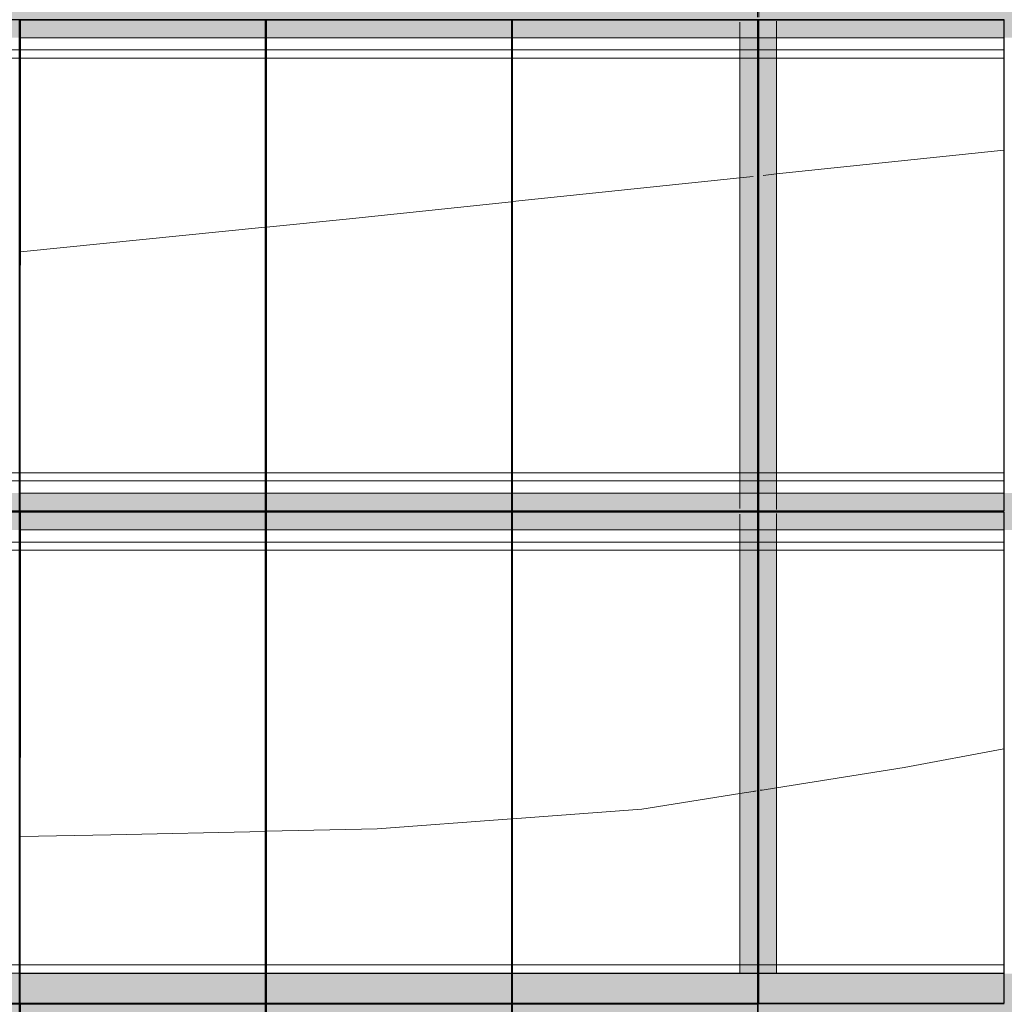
# Model space of a CAD drawing. Header units: metres. Extents: x -373759 to -373409, y 810976 to 811228.
# Tile 22 of 153: x -373663.38 to -373659.38, y 811115.88 to 811119.88. Entities that reach past the tile are written whole.
import ezdxf

# ---------------------------------------------------------------- set-up
doc = ezdxf.new("R2010")
doc.units = ezdxf.units.M
doc.header["$XCLIPFRAME"] = 2
doc.linetypes.add('TRAÇO 1mm', pattern=[2, 1, -1])
for name, color, linetype, lineweight in [('A-GENM', 7, 'Continuous', 5), ('I-WALL', 7, 'Continuous', 5), ('S-BEAM', 7, 'Continuous', 5)]:
    doc.layers.add(name, color=color, linetype=linetype, lineweight=lineweight)
for name, color, linetype, lineweight, true_color in [('BASE ALAMEDA JULIO MULLER 1_explodidoR01_dwg', 7, 'Continuous', 5, 0x767676), ('Curva_Intermediária', 7, 'Continuous', 9, 0x656565), ('Curva_Mestra', 7, 'Continuous', 40, 0xa55200)]:
    doc.layers.add(name, color=color, linetype=linetype, lineweight=lineweight, true_color=true_color)
picture_1 = doc.add_image_def('image1.jpg', size_in_pixel=(999, 584))

# ---------------------------------------------------------------- blocks, each defined once
blk = doc.blocks.new('BASE ALAMEDA JULIO MULLER 1_explodidoR01_dwg-478056-PISTA INFERIOR PARTE 1')
at = {"layer": 'Curva_Intermediária', "color": 9, "lineweight": 5, "true_color": 0xc0c0c0}
for p, q in [((-33039.1, 900580.8), (-33094.6, 900587.4)), ((-33034.6, 900580.3), (-33038.4, 900580.7)), ((-33030.5, 900579.8), (-33034.1, 900580.2)), ((-33027, 900579.3), (-33030, 900579.7)), ((-33007.9, 900577.1), (-33010.9, 900577.4)), ((-33003.8, 900576.6), (-33007.3, 900577)), ((-32943.8, 900569.4), (-33003.2, 900576.5))]:
    blk.add_line(p, q, dxfattribs=at)
at = {"layer": 'Curva_Intermediária', "color": 9, "lineweight": 5, "true_color": 0xc0c0c0, "flags": 128}
for points in [[(-34990.9, 900965.5), (-35598.5, 901123.2), (-35953.8, 901217.1)], [(-34015, 900741.6), (-34550.5, 900851.2), (-34986.1, 900964.2)], [(-33094.6, 900587.4), (-33494.5, 900635.2), (-34010.1, 900740.6)], [(-32013.3, 900469.4), (-32422.5, 900507.2), (-32943.8, 900569.4)]]:
    blk.add_lwpolyline(points, dxfattribs=at)
at = {"layer": 'Curva_Mestra', "color": 9, "lineweight": 5, "true_color": 0xc0c0c0}
for p, q in [((-35305.9, 903502), (-34321.2, 903327.3)), ((-34316.3, 903326.4), (-33982.5, 903267.2)), ((-33982.5, 903267.2), (-33330.9, 903154)), ((-33326, 903153.2), (-32412.1, 902994.5)), ((-32412.1, 902994.5), (-32357.4, 902985)), ((-32318.2, 902978.2), (-32263.5, 902968.7)), ((-32263.5, 902968.7), (-31349.6, 902810))]:
    blk.add_line(p, q, dxfattribs=at)
blk = doc.blocks.new('_EST_ PLACA PISO ESTRUTURAL MEIO - _EST_ PLACA PISO ESTRUTURAL MEIO-V17-PISTA INFERIOR PARTE 1')
at = {"layer": 'A-GENM', "color": 253, "true_color": 0xaaaaaa}
for p, q in [((-1000, -500), (-1000, 500)), ((-997.5, 500), (997.5, 500)), ((-875.8, 500), (-997.5, 500)), ((997.5, 497.5), (-997.5, 497.5)), ((-997.5, 497.5), (997.5, 497.5)), ((-997.5, 497.5), (-997.5, -497.5)), ((-997.5, 497.5), (-997.5, -497.5)), ((-997.5, -497.5), (-997.5, 497.5)), ((-997.5, 497.5), (-997.5, -497.5)), ((-842.5, 500), (-875.8, 500)), ((-875.8, 497.5), (-875.8, -497.5)), ((842.5, 500), (-842.5, 500)), ((-842.5, -497.5), (-842.5, 497.5)), ((875.8, 500), (842.5, 500)), ((842.5, 497.5), (842.5, -497.5)), ((997.5, 500), (875.8, 500)), ((875.8, 497.5), (875.8, -497.5)), ((997.5, -497.5), (997.5, 497.5)), ((997.5, 497.5), (997.5, -497.5)), ((997.5, 497.5), (997.5, -497.5)), ((997.5, 497.5), (997.5, -497.5)), ((1000, -500), (1000, 500)), ((997.5, -497.5), (-997.5, -497.5)), ((-997.5, -497.5), (997.5, -497.5)), ((-997.5, -500), (-875.8, -500)), ((997.5, -500), (-997.5, -500)), ((-875.8, -500), (-842.5, -500)), ((-842.5, -500), (842.5, -500)), ((842.5, -500), (875.8, -500)), ((875.8, -500), (997.5, -500))]:
    blk.add_line(p, q, dxfattribs=at)
blk = doc.blocks.new('_EST_ PLACA PISO ESTRUTURAL MEIO - _EST_ PLACA PISO ESTRUTURAL MEIO-V15-PISTA INFERIOR PARTE 1')
at = {"layer": 'A-GENM', "color": 253, "true_color": 0xaaaaaa}
for p, q in [((-1000, 500), (-1000, -500)), ((-997.5, 500), (997.5, 500)), ((-875.8, 500), (-997.5, 500)), ((997.5, 497.5), (-997.5, 497.5)), ((-997.5, 497.5), (997.5, 497.5)), ((-997.5, 497.5), (-997.5, -497.5)), ((-997.5, 497.5), (-997.5, -497.5)), ((-997.5, -497.5), (-997.5, 497.5)), ((-997.5, 497.5), (-997.5, -497.5)), ((-842.5, 500), (-875.8, 500)), ((-875.8, 497.5), (-875.8, -497.5)), ((842.5, 500), (-842.5, 500)), ((-842.5, -497.5), (-842.5, 497.5)), ((875.8, 500), (842.5, 500)), ((842.5, 497.5), (842.5, -497.5)), ((997.5, 500), (875.8, 500)), ((875.8, 497.5), (875.8, -497.5)), ((997.5, -497.5), (997.5, 497.5)), ((997.5, 497.5), (997.5, -497.5)), ((997.5, 497.5), (997.5, -497.5)), ((997.5, 497.5), (997.5, -497.5)), ((1000, 500), (1000, -500)), ((997.5, -497.5), (-997.5, -497.5)), ((-997.5, -497.5), (997.5, -497.5)), ((-997.5, -500), (-875.8, -500)), ((997.5, -500), (-997.5, -500)), ((-875.8, -500), (-842.5, -500)), ((-842.5, -500), (842.5, -500)), ((842.5, -500), (875.8, -500)), ((875.8, -500), (997.5, -500))]:
    blk.add_line(p, q, dxfattribs=at)
blk = doc.blocks.new('_EST_ PLACA PISO ESTRUTURAL MEIO - _EST_ PLACA PISO ESTRUTURAL MEIO-V3-PISTA INFERIOR PARTE 1')
at = {"layer": 'A-GENM', "color": 253, "true_color": 0xaaaaaa}
for p, q in [((-1000, 500), (-1000, -500)), ((-997.5, 500), (997.5, 500)), ((-875.8, 500), (-997.5, 500)), ((997.5, 497.5), (-997.5, 497.5)), ((-997.5, 497.5), (997.5, 497.5)), ((-997.5, 497.5), (-997.5, -497.5)), ((-997.5, 497.5), (-997.5, -497.5)), ((-997.5, -497.5), (-997.5, 497.5)), ((-997.5, 497.5), (-997.5, -497.5)), ((-842.5, 500), (-875.8, 500)), ((-875.8, 497.5), (-875.8, -497.5)), ((842.5, 500), (-842.5, 500)), ((-842.5, -497.5), (-842.5, 497.5)), ((875.8, 500), (842.5, 500)), ((842.5, 497.5), (842.5, -497.5)), ((997.5, 500), (875.8, 500)), ((875.8, 497.5), (875.8, -497.5)), ((997.5, -497.5), (997.5, 497.5)), ((997.5, 497.5), (997.5, -497.5)), ((997.5, 497.5), (997.5, -497.5)), ((997.5, 497.5), (997.5, -497.5)), ((1000, 500), (1000, -500)), ((997.5, -497.5), (-997.5, -497.5)), ((-997.5, -497.5), (997.5, -497.5)), ((-997.5, -500), (-875.8, -500)), ((997.5, -500), (-997.5, -500)), ((-875.8, -500), (-842.5, -500)), ((-842.5, -500), (842.5, -500)), ((842.5, -500), (875.8, -500)), ((875.8, -500), (997.5, -500))]:
    blk.add_line(p, q, dxfattribs=at)
blk = doc.blocks.new('M_W-Wide Flange - VIGA I 25X15-V60-PISTA INFERIOR PARTE 1')
at = {"layer": 'S-BEAM'}
for p, q in [((-1112.5, 2.7), (-2915, 2.7)), ((-1057.2, 2.7), (-1112.5, 2.7)), ((-1052.8, 2.7), (-1056.5, 2.7)), ((-1048.7, 2.7), (-1052.1, 2.7)), ((-1045.2, 2.7), (-1048.1, 2.7)), ((-1035, 2.7), (-1040, 2.7)), ((-1026.2, 2.7), (-1029.2, 2.7)), ((-1022.1, 2.7), (-1025.5, 2.7)), ((-962.5, 2.7), (-1021.4, 2.7)), ((887.5, 2.7), (-962.5, 2.7)), ((942.8, 2.7), (887.5, 2.7)), ((947.2, 2.7), (943.5, 2.7)), ((951.3, 2.7), (947.9, 2.7)), ((954.8, 2.7), (951.9, 2.7)), ((973.8, 2.7), (970.8, 2.7)), ((977.9, 2.7), (974.5, 2.7)), ((1037.5, 2.7), (978.6, 2.7)), ((2887.5, 2.7), (1037.5, 2.7)), ((2942.7, 2.7), (2887.5, 2.7)), ((2947.1, 2.7), (2943.5, 2.7)), ((2951.2, 2.7), (2947.9, 2.7)), ((2954.8, 2.7), (2951.9, 2.7)), ((2973.7, 2.7), (2970.8, 2.7)), ((2977.8, 2.7), (2974.5, 2.7)), ((3037.5, 2.7), (2978.6, 2.7)), ((-1112.5, -2.8), (-2915, -2.8)), ((-1057.2, -2.8), (-1112.5, -2.8)), ((-1052.8, -2.8), (-1056.5, -2.8)), ((-1048.7, -2.8), (-1052.1, -2.8)), ((-1045.2, -2.8), (-1048.1, -2.8)), ((-1035, -2.8), (-1040, -2.8)), ((-1026.2, -2.8), (-1029.2, -2.8)), ((-1022.1, -2.8), (-1025.5, -2.8)), ((-962.5, -2.8), (-1021.4, -2.8)), ((887.5, -2.8), (-962.5, -2.8)), ((942.8, -2.8), (887.5, -2.8)), ((947.2, -2.8), (943.5, -2.8)), ((951.3, -2.8), (947.9, -2.8)), ((954.8, -2.8), (951.9, -2.8)), ((973.8, -2.8), (970.8, -2.8)), ((977.9, -2.8), (974.5, -2.8)), ((1037.5, -2.8), (978.6, -2.8)), ((2887.5, -2.8), (1037.5, -2.8)), ((2942.7, -2.8), (2887.5, -2.8)), ((2947.1, -2.8), (2943.5, -2.8)), ((2951.2, -2.8), (2947.9, -2.8)), ((2954.8, -2.8), (2951.9, -2.8)), ((2973.7, -2.8), (2970.8, -2.8)), ((2977.8, -2.8), (2974.5, -2.8)), ((3037.5, -2.8), (2978.6, -2.8))]:
    blk.add_line(p, q, dxfattribs=at)
blk = doc.blocks.new('_EST_ PLACA PISO ESTRUTURAL MEIO - _EST_ PLACA PISO ESTRUTURAL MEIO-V329-PISTA INFERIOR PARTE 1')
at = {"layer": 'A-GENM', "color": 253, "true_color": 0xaaaaaa}
for p, q in [((-1000, 500), (-1000, -500)), ((-997.5, 500), (997.5, 500)), ((-875.8, 500), (-997.5, 500)), ((997.5, 497.5), (-997.5, 497.5)), ((-997.5, 497.5), (997.5, 497.5)), ((-997.5, 497.5), (-997.5, -497.5)), ((-997.5, 497.5), (-997.5, -497.5)), ((-997.5, -497.5), (-997.5, 497.5)), ((-997.5, 497.5), (-997.5, -497.5)), ((-842.5, 500), (-875.8, 500)), ((-875.8, 497.5), (-875.8, -497.5)), ((842.5, 500), (-842.5, 500)), ((-842.5, -497.5), (-842.5, 497.5)), ((875.8, 500), (842.5, 500)), ((842.5, 497.5), (842.5, -497.5)), ((997.5, 500), (875.8, 500)), ((875.8, 497.5), (875.8, -497.5)), ((997.5, -497.5), (997.5, 497.5)), ((997.5, 497.5), (997.5, -497.5)), ((997.5, 497.5), (997.5, -497.5)), ((997.5, 497.5), (997.5, -497.5)), ((1000, 500), (1000, -500)), ((997.5, -497.5), (-997.5, -497.5)), ((-997.5, -497.5), (997.5, -497.5)), ((-997.5, -500), (-875.8, -500)), ((997.5, -500), (-997.5, -500)), ((-875.8, -500), (-842.5, -500)), ((-842.5, -500), (842.5, -500)), ((842.5, -500), (875.8, -500)), ((875.8, -500), (997.5, -500))]:
    blk.add_line(p, q, dxfattribs=at)
blk = doc.blocks.new('M_W-Wide Flange - VIGA I 15X17-3833530-PISTA INFERIOR PARTE 1')
at = {"layer": 'S-BEAM', "true_color": 0xff8080, "transparency": 33554432}
h = blk.add_hatch(color=11, dxfattribs=at)
h.paths.add_polyline_path([(14498.8, -75), (14498.8, 75), (-14500, 75), (-14497.5, -75), (14497.5, -75)], flags=0)
h.paths.add_polyline_path([(13495, 0), (13495, 0), (13500, 0)], flags=0)
h.paths.add_polyline_path([(12495, 0), (12495, 0), (12500, 0)], flags=0)
h.paths.add_polyline_path([(11495, 0), (11495, 0), (11500, 0)], flags=0)
h.paths.add_polyline_path([(10495, 0), (10495, 0), (10500, 0)], flags=0)
h.paths.add_polyline_path([(9495, 0), (9495, 0), (9500, 0)], flags=0)
h.paths.add_polyline_path([(8495, 0), (8495, 0), (8500, 0)], flags=0)
h.paths.add_polyline_path([(7495, 0), (7495, 0), (7500, 0)], flags=0)
h.paths.add_polyline_path([(6495, 0), (6495, 0), (6500, 0)], flags=0)
h.paths.add_polyline_path([(5495, 0), (5495, 0), (5500, 0)], flags=0)
h.paths.add_polyline_path([(4495, 0), (4495, 0), (4500, 0)], flags=0)
h.paths.add_polyline_path([(3495, 0), (3495, 0), (3500, 0)], flags=0)
h.paths.add_polyline_path([(2495, 0), (2495, 0), (2500, 0)], flags=0)
h.paths.add_polyline_path([(1495, 0), (1495, 0), (1500, 0)], flags=0)
h.paths.add_polyline_path([(500, 5), (500, 5), (500, 35)], flags=0)
h.paths.add_polyline_path([(-500, 5), (-500, 5), (-500, 35)], flags=0)
h.paths.add_polyline_path([(-1500, 5), (-1500, 5), (-1500, 35)], flags=0)
h.paths.add_polyline_path([(-2500, 5), (-2500, 5), (-2500, 35)], flags=0)
h.paths.add_polyline_path([(-3500, 5), (-3500, 5), (-3500, 35)], flags=0)
h.paths.add_polyline_path([(-5500, 5), (-5500, 5), (-5500, 35)], flags=0)
h.paths.add_polyline_path([(-6500, 5), (-6500, 5), (-6500, 35)], flags=0)
h.paths.add_polyline_path([(-8500, 5), (-8500, 5), (-8500, 35)], flags=0)
h.paths.add_polyline_path([(-9500, 5), (-9500, 5), (-9500, 35)], flags=0)
h.paths.add_polyline_path([(-10500, 5), (-10500, 5), (-10500, 35)], flags=0)
h.paths.add_polyline_path([(-12500, 5), (-12500, 5), (-12500, 35)], flags=0)
for points in [[(14498.8, -19.7), (14497.5, -2.8), (-14500, -5.2), (-14497.5, -19.7), (14497.5, -19.7)], [(14498.8, -75), (14497.5, -19.7), (-14500, -19.9), (-14497.5, -75), (14497.5, -75)]]:
    blk.add_hatch(color=11, dxfattribs=at).paths.add_polyline_path(points, flags=0)
at = {"layer": 'S-BEAM'}
for p, q in [((7497.5, -2.8), (6502.5, -2.8)), ((8497.5, -2.8), (7502.5, -2.8)), ((9497.5, -2.8), (8502.5, -2.8)), ((10497.5, -2.8), (9502.5, -2.8))]:
    blk.add_line(p, q, dxfattribs=at)
at = {"layer": 'S-BEAM', "color": 1, "true_color": 0xff0000}
for p, q in [((6502.5, -75), (7497.5, -75)), ((6502.5, -75), (7497.5, -75)), ((6502.5, -75), (7497.5, -75)), ((6502.5, -75), (7497.5, -75)), ((7502.5, -75), (8497.5, -75)), ((7502.5, -75), (8497.5, -75)), ((7502.5, -75), (8497.5, -75)), ((7502.5, -75), (8497.5, -75)), ((8502.5, -75), (9497.5, -75)), ((8502.5, -75), (9497.5, -75)), ((8502.5, -75), (9497.5, -75)), ((8502.5, -75), (9497.5, -75)), ((9502.5, -75), (10497.5, -75)), ((9502.5, -75), (10497.5, -75)), ((9502.5, -75), (10497.5, -75)), ((9502.5, -75), (10497.5, -75))]:
    blk.add_line(p, q, dxfattribs=at)
blk = doc.blocks.new('M_W-Wide Flange - VIGA I 15X17-V339-PISTA INFERIOR PARTE 1')
at = {"layer": 'S-BEAM', "true_color": 0xff8080, "transparency": 33554432}
for points in [[(14498.8, 19.8), (14497.5, 75), (-14500, 75), (-14497.5, 19.8), (14497.5, 19.8)], [(14498.8, 2.7), (14497.5, 19.8), (-14500, 19.6), (-14497.5, 2.7), (14497.5, 2.7)], [(14498.8, -19.7), (14497.5, -2.8), (-14500, -5.2), (-14497.5, -19.7), (14497.5, -19.7)], [(14498.8, -75), (14497.5, -19.7), (-14500, -19.9), (-14497.5, -75), (14497.5, -75)]]:
    blk.add_hatch(color=11, dxfattribs=at).paths.add_polyline_path(points, flags=0)
h = blk.add_hatch(color=11, dxfattribs=at)
h.paths.add_polyline_path([(14498.8, -75), (14497.5, 75), (-14500, 75), (-14497.5, -75), (14497.5, -75)], flags=0)
h.paths.add_polyline_path([(-1497.5, 2.5), (-1497.5, 2.5), (-502.5, 2.5)], flags=0)
at = {"layer": 'S-BEAM', "color": 1, "true_color": 0xff0000}
for p, q in [((7497.5, 75), (6502.5, 75)), ((6502.5, 75), (7497.5, 75)), ((6502.5, 75), (7497.5, 75)), ((6502.5, 75), (7497.5, 75)), ((8497.5, 75), (7502.5, 75)), ((7502.5, 75), (8497.5, 75)), ((7502.5, 75), (8497.5, 75)), ((7502.5, 75), (8497.5, 75)), ((9497.5, 75), (8502.5, 75)), ((8502.5, 75), (9497.5, 75)), ((8502.5, 75), (9497.5, 75)), ((8502.5, 75), (9497.5, 75)), ((10497.5, 75), (9502.5, 75)), ((9502.5, 75), (10497.5, 75)), ((9502.5, 75), (10497.5, 75)), ((9502.5, 75), (10497.5, 75)), ((6502.5, -75), (7497.5, -75)), ((6502.5, -75), (7497.5, -75)), ((6502.5, -75), (7497.5, -75)), ((6502.5, -75), (7497.5, -75)), ((7502.5, -75), (8497.5, -75)), ((7502.5, -75), (8497.5, -75)), ((7502.5, -75), (8497.5, -75)), ((7502.5, -75), (8497.5, -75)), ((8502.5, -75), (9497.5, -75)), ((8502.5, -75), (9497.5, -75)), ((8502.5, -75), (9497.5, -75)), ((8502.5, -75), (9497.5, -75)), ((9502.5, -75), (10497.5, -75)), ((9502.5, -75), (10497.5, -75)), ((9502.5, -75), (10497.5, -75)), ((9502.5, -75), (10497.5, -75))]:
    blk.add_line(p, q, dxfattribs=at)
at = {"layer": 'S-BEAM'}
for p, q in [((7497.5, 2.7), (6502.5, 2.7)), ((8497.5, 2.7), (7502.5, 2.7)), ((9497.5, 2.7), (8502.5, 2.7)), ((10497.5, 2.7), (9502.5, 2.7)), ((7497.5, -2.8), (6502.5, -2.8)), ((8497.5, -2.8), (7502.5, -2.8)), ((9497.5, -2.8), (8502.5, -2.8)), ((10497.5, -2.8), (9502.5, -2.8))]:
    blk.add_line(p, q, dxfattribs=at)

msp = doc.modelspace()

# ---------------------------------------------------------------- hatches: boundary and pattern name
at = {"layer": 'I-WALL', "true_color": 0x808080}
h = msp.add_hatch(color=8, dxfattribs=at)
h.paths.add_polyline_path([(-373657.6679, 811115.7563), (-373657.6679, 811116.0063), (-373684.4574, 811116.0065), (-373684.4574, 811115.7565), (-373658.3799, 811115.7563)], flags=0)
h.paths.add_polyline_path([(-373659.1233, 811115.8863), (-373659.1233, 811115.8863), (-373658.3849, 811115.8863)], flags=0)
h.paths.add_polyline_path([(-373661.3824, 811115.8863), (-373661.3799, 811115.8863), (-373661.3799, 811115.8863)], flags=0)
h.paths.add_polyline_path([(-373666.3824, 811115.8864), (-373666.3799, 811115.8864), (-373666.3799, 811115.8864)], flags=0)
h.paths.add_polyline_path([(-373668.3824, 811115.8864), (-373668.3799, 811115.8864), (-373668.3799, 811115.8864)], flags=0)
h.paths.add_polyline_path([(-373669.28, 811115.8864), (-373669.28, 811115.8864), (-373668.3849, 811115.8864)], flags=0)
at = {"layer": 'S-BEAM', "true_color": 0xff8080, "transparency": 33554432}
h = msp.add_hatch(color=11, dxfattribs=at)
h.paths.add_polyline_path([(-373660.4021, 811116.0063), (-373660.4021, 811116.0065), (-373660.4021, 811121.9588), (-373660.4574, 811121.9588), (-373660.4574, 811116.0063)], flags=0)
h.paths.add_polyline_path([(-373660.4174, 811119.9188), (-373660.4174, 811119.9188), (-373660.4174, 811119.9589)], flags=0)
h = msp.add_hatch(color=11, dxfattribs=at)
h.paths.add_polyline_path([(-373660.3074, 811116.0063), (-373660.3074, 811121.9588), (-373660.4574, 811121.9588), (-373660.4574, 811116.0063), (-373660.3799, 811116.0063)], flags=0)
h.paths.add_polyline_path([(-373660.3874, 811119.8838), (-373660.3874, 811119.8838), (-373660.3824, 811119.8838)], flags=0)
h.paths.add_polyline_path([(-373660.4174, 811119.9188), (-373660.4174, 811119.9188), (-373660.4174, 811119.9589)], flags=0)
for points in [[(-373660.3851, 811116.0063), (-373660.3874, 811121.9588), (-373660.4021, 811121.9588), (-373660.4021, 811116.0063), (-373660.3857, 811116.0063)], [(-373660.3626, 811116.0063), (-373660.3626, 811116.0065), (-373660.3626, 811121.9588), (-373660.3796, 811121.9588), (-373660.3773, 811116.0063), (-373660.367, 811116.0063)], [(-373660.3074, 811116.0063), (-373660.3074, 811121.9588), (-373660.3626, 811121.9588), (-373660.3626, 811116.0063)]]:
    msp.add_hatch(color=11, dxfattribs=at).paths.add_polyline_path(points, flags=0)

# ---------------------------------------------------------------- linework, layer by layer
at = {"color": 6, "linetype": 'TRAÇO 1mm', "lineweight": 30}
msp.add_circle((-373669.8776, 811116.8841), 16.9117, dxfattribs=at)
at = {"layer": 'I-WALL'}
for p, q in [((-373663.3799, 811116.0064), (-373662.3849, 811116.0063)), ((-373662.3799, 811116.0063), (-373661.3849, 811116.0063)), ((-373661.3799, 811116.0063), (-373660.3849, 811116.0063)), ((-373660.3799, 811116.0063), (-373659.3849, 811116.0063))]:
    msp.add_line(p, q, dxfattribs=at)
at = {"layer": 'S-BEAM', "color": 1, "true_color": 0xff0000}
for p, q in [((-373660.4574, 811119.8726), (-373660.4574, 811119.8692)), ((-373660.4574, 811119.8692), (-373660.4574, 811119.8726)), ((-373660.4574, 811119.8692), (-373660.4574, 811119.8726)), ((-373660.4574, 811119.8692), (-373660.4574, 811119.8726)), ((-373660.4574, 811119.8685), (-373660.4574, 811119.8649)), ((-373660.4574, 811119.8649), (-373660.4574, 811119.8685)), ((-373660.4574, 811119.8649), (-373660.4574, 811119.8685)), ((-373660.4574, 811119.8649), (-373660.4574, 811119.8685)), ((-373660.3074, 811119.8732), (-373660.3074, 811119.8761)), ((-373660.3074, 811119.8732), (-373660.3074, 811119.8761)), ((-373660.3074, 811119.8732), (-373660.3074, 811119.8761)), ((-373660.3074, 811119.8732), (-373660.3074, 811119.8761)), ((-373660.3074, 811119.8692), (-373660.3074, 811119.8726)), ((-373660.3074, 811119.8692), (-373660.3074, 811119.8726)), ((-373660.3074, 811119.8692), (-373660.3074, 811119.8726)), ((-373660.3074, 811119.8692), (-373660.3074, 811119.8726)), ((-373660.3074, 811119.8649), (-373660.3074, 811119.8685)), ((-373660.3074, 811119.8649), (-373660.3074, 811119.8685)), ((-373660.3074, 811119.8649), (-373660.3074, 811119.8685)), ((-373660.3074, 811119.8649), (-373660.3074, 811119.8685)), ((-373660.4574, 811119.8641), (-373660.4574, 811119.8089)), ((-373660.4574, 811119.8089), (-373660.4574, 811119.8641)), ((-373660.4574, 811119.8089), (-373660.4574, 811119.8641)), ((-373660.4574, 811119.8089), (-373660.4574, 811119.8641)), ((-373660.3074, 811119.8089), (-373660.3074, 811119.8641)), ((-373660.3074, 811119.8089), (-373660.3074, 811119.8641)), ((-373660.3074, 811119.8089), (-373660.3074, 811119.8641)), ((-373660.3074, 811119.8089), (-373660.3074, 811119.8641)), ((-373660.4574, 811119.8089), (-373660.4574, 811117.9589)), ((-373660.4574, 811117.9589), (-373660.4574, 811119.8089)), ((-373660.4574, 811117.9589), (-373660.4574, 811119.8089)), ((-373660.4574, 811117.9589), (-373660.4574, 811119.8089)), ((-373660.3074, 811117.9589), (-373660.3074, 811119.8089)), ((-373660.3074, 811117.9589), (-373660.3074, 811119.8089)), ((-373660.3074, 811117.9589), (-373660.3074, 811119.8089)), ((-373660.3074, 811117.9589), (-373660.3074, 811119.8089)), ((-373660.4574, 811117.9589), (-373660.4574, 811117.9)), ((-373660.4574, 811117.9), (-373660.4574, 811117.9589)), ((-373660.4574, 811117.9), (-373660.4574, 811117.9589)), ((-373660.4574, 811117.9), (-373660.4574, 811117.9589)), ((-373660.3074, 811117.9), (-373660.3074, 811117.9589)), ((-373660.3074, 811117.9), (-373660.3074, 811117.9589)), ((-373660.3074, 811117.9), (-373660.3074, 811117.9589)), ((-373660.3074, 811117.9), (-373660.3074, 811117.9589)), ((-373660.4574, 811117.8992), (-373660.4574, 811117.8958)), ((-373660.4574, 811117.8958), (-373660.4574, 811117.8992)), ((-373660.4574, 811117.8958), (-373660.4574, 811117.8992)), ((-373660.4574, 811117.8958), (-373660.4574, 811117.8992)), ((-373660.4574, 811117.8863), (-373660.4574, 811117.8813)), ((-373660.4574, 811117.8813), (-373660.4574, 811117.8863)), ((-373660.4574, 811117.8813), (-373660.4574, 811117.8863)), ((-373660.4574, 811117.8813), (-373660.4574, 811117.8863)), ((-373660.4574, 811117.8726), (-373660.4574, 811117.8692)), ((-373660.4574, 811117.8692), (-373660.4574, 811117.8726)), ((-373660.4574, 811117.8692), (-373660.4574, 811117.8726)), ((-373660.4574, 811117.8692), (-373660.4574, 811117.8726)), ((-373660.4574, 811117.8685), (-373660.4574, 811117.8649)), ((-373660.4574, 811117.8649), (-373660.4574, 811117.8685)), ((-373660.4574, 811117.8649), (-373660.4574, 811117.8685)), ((-373660.4574, 811117.8649), (-373660.4574, 811117.8685)), ((-373660.3074, 811117.8958), (-373660.3074, 811117.8992)), ((-373660.3074, 811117.8958), (-373660.3074, 811117.8992)), ((-373660.3074, 811117.8958), (-373660.3074, 811117.8992)), ((-373660.3074, 811117.8958), (-373660.3074, 811117.8992)), ((-373660.3074, 811117.8922), (-373660.3074, 811117.8951)), ((-373660.3074, 811117.8922), (-373660.3074, 811117.8951)), ((-373660.3074, 811117.8922), (-373660.3074, 811117.8951)), ((-373660.3074, 811117.8922), (-373660.3074, 811117.8951)), ((-373660.3074, 811117.8813), (-373660.3074, 811117.8863)), ((-373660.3074, 811117.8813), (-373660.3074, 811117.8863)), ((-373660.3074, 811117.8813), (-373660.3074, 811117.8863)), ((-373660.3074, 811117.8813), (-373660.3074, 811117.8863)), ((-373660.3074, 811117.8732), (-373660.3074, 811117.8761)), ((-373660.3074, 811117.8732), (-373660.3074, 811117.8761)), ((-373660.3074, 811117.8732), (-373660.3074, 811117.8761)), ((-373660.3074, 811117.8732), (-373660.3074, 811117.8761)), ((-373660.3074, 811117.8692), (-373660.3074, 811117.8726)), ((-373660.3074, 811117.8692), (-373660.3074, 811117.8726)), ((-373660.3074, 811117.8692), (-373660.3074, 811117.8726)), ((-373660.3074, 811117.8692), (-373660.3074, 811117.8726)), ((-373660.3074, 811117.8649), (-373660.3074, 811117.8685)), ((-373660.3074, 811117.8649), (-373660.3074, 811117.8685)), ((-373660.3074, 811117.8649), (-373660.3074, 811117.8685)), ((-373660.3074, 811117.8649), (-373660.3074, 811117.8685)), ((-373660.4574, 811117.8641), (-373660.4574, 811117.8089)), ((-373660.4574, 811117.8089), (-373660.4574, 811117.8641)), ((-373660.4574, 811117.8089), (-373660.4574, 811117.8641)), ((-373660.4574, 811117.8089), (-373660.4574, 811117.8641)), ((-373660.3074, 811117.8089), (-373660.3074, 811117.8641)), ((-373660.3074, 811117.8089), (-373660.3074, 811117.8641)), ((-373660.3074, 811117.8089), (-373660.3074, 811117.8641)), ((-373660.3074, 811117.8089), (-373660.3074, 811117.8641)), ((-373660.4574, 811117.8089), (-373660.4574, 811116.0063)), ((-373660.4574, 811116.0063), (-373660.4574, 811117.8089)), ((-373660.4574, 811116.0063), (-373660.4574, 811117.8089)), ((-373660.4574, 811116.0063), (-373660.4574, 811117.8089)), ((-373660.3074, 811116.0063), (-373660.3074, 811117.8089)), ((-373660.3074, 811116.0063), (-373660.3074, 811117.8089)), ((-373660.3074, 811116.0063), (-373660.3074, 811117.8089)), ((-373660.3074, 811116.0063), (-373660.3074, 811117.8089))]:
    msp.add_line(p, q, dxfattribs=at)

# ---------------------------------------------------------------- block references
at = {"layer": 'A-GENM', "color": 253, "true_color": 0xaaaaaa}
for name, p, xscale, yscale, zscale, rotation in [('_EST_ PLACA PISO ESTRUTURAL MEIO - _EST_ PLACA PISO ESTRUTURAL MEIO-V329-PISTA INFERIOR PARTE 1', (-373663.8824, 811118.8839), 0.0009999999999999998, 0.0009999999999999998, 0.0009999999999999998, 269.9997169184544), ('_EST_ PLACA PISO ESTRUTURAL MEIO - _EST_ PLACA PISO ESTRUTURAL MEIO-V329-PISTA INFERIOR PARTE 1', (-373662.8824, 811118.8839), 0.0009999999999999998, 0.0009999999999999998, 0.0009999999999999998, 269.9997169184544), ('_EST_ PLACA PISO ESTRUTURAL MEIO - _EST_ PLACA PISO ESTRUTURAL MEIO-V329-PISTA INFERIOR PARTE 1', (-373661.8824, 811118.8838), 0.0009999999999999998, 0.0009999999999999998, 0.0009999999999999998, 269.9997169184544), ('_EST_ PLACA PISO ESTRUTURAL MEIO - _EST_ PLACA PISO ESTRUTURAL MEIO-V329-PISTA INFERIOR PARTE 1', (-373660.8824, 811118.8838), 0.0009999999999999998, 0.0009999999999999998, 0.0009999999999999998, 269.9997169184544), ('_EST_ PLACA PISO ESTRUTURAL MEIO - _EST_ PLACA PISO ESTRUTURAL MEIO-V329-PISTA INFERIOR PARTE 1', (-373659.8824, 811118.8838), 0.0009999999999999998, 0.0009999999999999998, 0.0009999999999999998, 269.9997169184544), ('_EST_ PLACA PISO ESTRUTURAL MEIO - _EST_ PLACA PISO ESTRUTURAL MEIO-V17-PISTA INFERIOR PARTE 1', (-373663.8824, 811116.8838), 0.001000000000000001, 0.001000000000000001, 0.001000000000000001, 89.99971691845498), ('_EST_ PLACA PISO ESTRUTURAL MEIO - _EST_ PLACA PISO ESTRUTURAL MEIO-V17-PISTA INFERIOR PARTE 1', (-373662.8824, 811116.8838), 0.001000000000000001, 0.001000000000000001, 0.001000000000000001, 89.99971691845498), ('_EST_ PLACA PISO ESTRUTURAL MEIO - _EST_ PLACA PISO ESTRUTURAL MEIO-V17-PISTA INFERIOR PARTE 1', (-373661.8824, 811116.8838), 0.001000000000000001, 0.001000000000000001, 0.001000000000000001, 89.99971691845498), ('_EST_ PLACA PISO ESTRUTURAL MEIO - _EST_ PLACA PISO ESTRUTURAL MEIO-V17-PISTA INFERIOR PARTE 1', (-373660.8824, 811116.8838), 0.001000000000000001, 0.001000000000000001, 0.001000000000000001, 89.99971691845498), ('_EST_ PLACA PISO ESTRUTURAL MEIO - _EST_ PLACA PISO ESTRUTURAL MEIO-V17-PISTA INFERIOR PARTE 1', (-373659.8824, 811116.8838), 0.001000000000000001, 0.001000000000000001, 0.001000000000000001, 89.99971691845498), ('_EST_ PLACA PISO ESTRUTURAL MEIO - _EST_ PLACA PISO ESTRUTURAL MEIO-V15-PISTA INFERIOR PARTE 1', (-373663.8824, 811114.8839), 0.001000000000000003, 0.001000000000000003, 0.001000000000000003, 269.9997169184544), ('_EST_ PLACA PISO ESTRUTURAL MEIO - _EST_ PLACA PISO ESTRUTURAL MEIO-V15-PISTA INFERIOR PARTE 1', (-373662.8824, 811114.8839), 0.001000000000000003, 0.001000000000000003, 0.001000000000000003, 269.9997169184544), ('_EST_ PLACA PISO ESTRUTURAL MEIO - _EST_ PLACA PISO ESTRUTURAL MEIO-V15-PISTA INFERIOR PARTE 1', (-373661.8824, 811114.8839), 0.001000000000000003, 0.001000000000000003, 0.001000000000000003, 269.9997169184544), ('_EST_ PLACA PISO ESTRUTURAL MEIO - _EST_ PLACA PISO ESTRUTURAL MEIO-V3-PISTA INFERIOR PARTE 1', (-373660.8824, 811114.8839), 0.001000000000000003, 0.001000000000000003, 0.001000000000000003, 269.9997169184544)]:
    msp.add_blockref(name, p, dxfattribs=dict(at, xscale=xscale, yscale=yscale, zscale=zscale, rotation=rotation))
at = {"layer": 'BASE ALAMEDA JULIO MULLER 1_explodidoR01_dwg', "color": 9, "true_color": 0xc0c0c0, "xscale": 0.0009999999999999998, "yscale": 0.0009999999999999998, "zscale": 0.0009999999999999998, "rotation": 15.8306522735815}
msp.add_blockref('BASE ALAMEDA JULIO MULLER 1_explodidoR01_dwg-478056-PISTA INFERIOR PARTE 1', (-373382.9422, 810259.3357), dxfattribs=at)
at = {"layer": 'S-BEAM', "xscale": 0.001, "yscale": 0.001, "zscale": 0.001, "rotation": 89.99975580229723}
msp.add_blockref('M_W-Wide Flange - VIGA I 25X15-V60-PISTA INFERIOR PARTE 1', (-373660.3824, 811118.9213), dxfattribs=at)
at = {"layer": 'S-BEAM', "color": 1, "true_color": 0xff0000, "xscale": 0.001, "yscale": 0.001, "zscale": 0.001}
for name, p in [('M_W-Wide Flange - VIGA I 15X17-3833530-PISTA INFERIOR PARTE 1', (-373669.8824, 811119.8839)), ('M_W-Wide Flange - VIGA I 15X17-V339-PISTA INFERIOR PARTE 1', (-373669.8824, 811117.8839))]:
    msp.add_blockref(name, p, dxfattribs=at)

# ---------------------------------------------------------------- pictures from other files: only their frames are drawn
image = msp.add_image(picture_1, insert=(-373760.7975, 810990.6628), size_in_units=(351.8083, 205.6617))
image.set_boundary_path([(4.5384, 95.0127), (998.5, 423.3533)])
image.dxf.flags = 15

doc.saveas('drawing.dxf')
